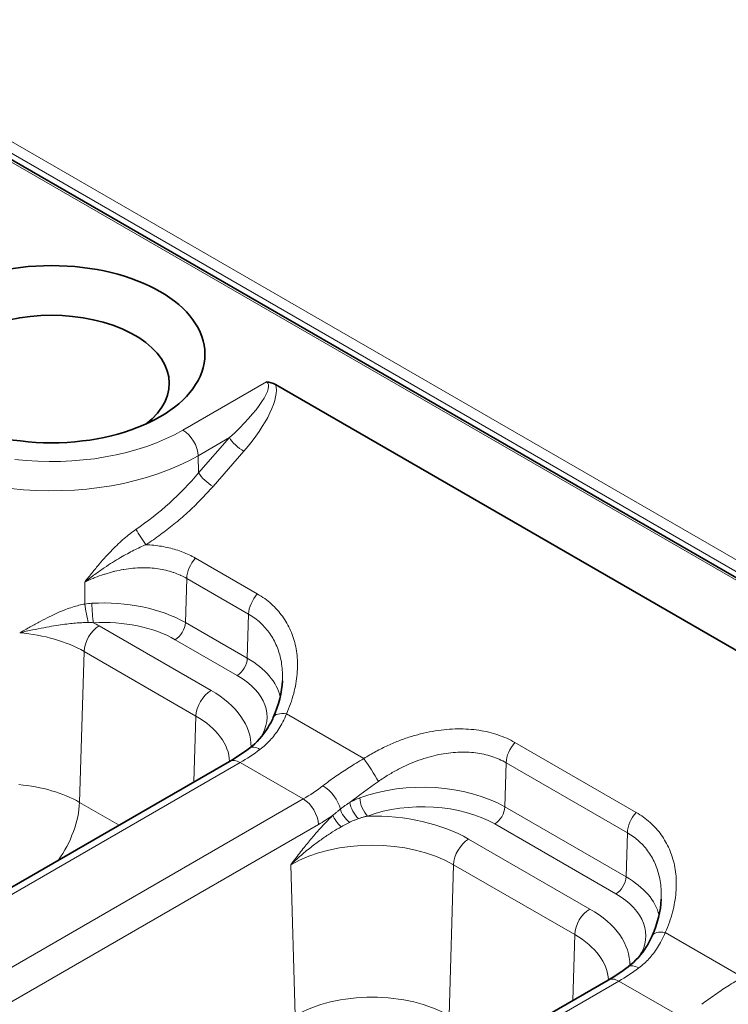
# Model space of a CAD drawing. Header units: millimetres. Extents: x 10 to 830, y 10 to 584.
# Tile 162 of 174: x 722 to 732, y 522 to 536. Entities that reach past the tile are written whole.
import ezdxf

# ---------------------------------------------------------------- set-up
doc = ezdxf.new("R2010")
doc.units = ezdxf.units.MM
doc.header["$LTSCALE"] = 2
doc.layers.add('Sichtbar (ISO)', color=7, linetype='Continuous', lineweight=35)
doc.layers.add('Sichtbar schmal (ISO)', color=7, linetype='Continuous', lineweight=18)

msp = doc.modelspace()

# ---------------------------------------------------------------- linework, layer by layer
at = {"layer": 'Sichtbar (ISO)'}
for p, q in [((707.81907396, 541.64317069), (788.41974176, 495.10835344)), ((725.29276587, 530.53945197), (769.14611616, 505.22070817)), ((711.90141134, 517.90103183), (724.6464808, 525.25940112)), ((717.2047122, 514.83916965), (729.94978166, 522.19753894))]:
    msp.add_line(p, q, dxfattribs=at)
msp.add_ellipse((722.15374721, 530.96538275), major_axis=(-2.15, 0), ratio=0.5773502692, dxfattribs=at)
for centre, major_axis, ratio, start_param, end_param in [((722.15374721, 530.55713446), (-1.65, 0), 0.5773502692, 2.4981298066, 6.9266481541), ((725.1558122, 530.37953405), (0.24327132, -0.01840985), 0.8092833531, 1.0352658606, 1.5929693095)]:
    msp.add_ellipse(centre, major_axis=major_axis, ratio=ratio, start_param=start_param, end_param=end_param, dxfattribs=at)
for points in [[(725.26068135, 525.87771206), (725.33737516, 526.05041719), (725.38157862, 526.22762553), (725.38855042, 526.39058639)], [(724.64648078, 525.25940111), (724.73887044, 525.31274233), (724.83297428, 525.37524186), (724.92652331, 525.44566756)], [(730.56398221, 522.81584988), (730.64067602, 522.98855501), (730.68487948, 523.16576335), (730.69185128, 523.32872421)], [(729.94978164, 522.19753893), (730.04217129, 522.25088015), (730.13627514, 522.31337969), (730.22982417, 522.38380538)]]:
    msp.add_open_spline(points, degree=3, dxfattribs=at)
for points, knots in [([(724.92652311, 525.44566742), (725.02893834, 525.52276837), (725.1156229, 525.62057501), (725.21248339, 525.77788369), (725.23810244, 525.82686806), (725.26068153, 525.87771246)], [0, 0, 0, 0, 0.047162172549, 0.047162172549, 0.066928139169, 0.066928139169, 0.066928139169, 0.066928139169]), ([(730.22982397, 522.38380524), (730.3322392, 522.46090619), (730.41892376, 522.55871283), (730.51578425, 522.71602151), (730.5414033, 522.76500588), (730.56398239, 522.81585028)], [0, 0, 0, 0, 0.047162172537, 0.047162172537, 0.06692813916, 0.06692813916, 0.06692813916, 0.06692813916])]:
    msp.add_open_spline(points, degree=3, knots=knots, dxfattribs=at)
at = {"layer": 'Sichtbar schmal (ISO)'}
for p, q in [((708.08817625, 541.73975782), (788.6163249, 495.24680952)), ((707.76907397, 541.63821781), (788.36974176, 495.10340056)), ((708.01746555, 541.61728335), (788.54561424, 495.12433502)), ((723.99607954, 529.90171169), (725.16531372, 530.5767693)), ((724.20808235, 529.54291143), (724.64701186, 529.79632759)), ((724.21524382, 529.30197344), (724.64701186, 529.79632759)), ((724.21524382, 529.30197344), (724.20808235, 529.54291143)), ((724.41644251, 529.11268721), (724.84821064, 529.60704137)), ((725.03673238, 527.60749133), (724.17047958, 528.1076226)), ((722.61996902, 527.77299003), (722.62199344, 527.46518594)), ((724.04827181, 527.82369319), (724.02988791, 527.20518607)), ((724.9145248, 527.32356199), (724.04827181, 527.82369319)), ((724.89614073, 526.70505477), (724.02988791, 527.20518607)), ((724.89614073, 526.70505477), (724.9145248, 527.32356199)), ((722.82222098, 527.15937702), (724.38912129, 526.25472671)), ((724.75480553, 526.4658546), (723.88855271, 526.9659859)), ((722.54740352, 524.68726269), (722.61021817, 526.80057676)), ((722.61021817, 526.80057676), (724.17711848, 525.89592645)), ((724.17711848, 525.89592645), (724.14967326, 524.97256915)), ((725.44506703, 525.92603285), (726.52799097, 525.30080642)), ((730.34003324, 524.54562915), (728.64297697, 525.52542505)), ((712.05141134, 517.88617318), (724.7964808, 525.24454247)), ((724.7964808, 525.24454247), (725.67999003, 524.73444818)), ((728.50238532, 524.62298849), (728.52076939, 525.24149571)), ((730.21782566, 524.26169981), (728.52076939, 525.24149571)), ((725.67999003, 524.73444818), (712.93492056, 517.3760789)), ((723.10145575, 524.36738049), (722.54740352, 524.68726269)), ((730.19944159, 523.64319259), (728.50238532, 524.62298849)), ((725.89199284, 524.37564793), (713.14692337, 517.01727864)), ((730.05810639, 523.40399242), (728.36105011, 524.38378832)), ((729.69242215, 523.19286453), (727.99536587, 524.17266042)), ((730.19944159, 523.64319259), (730.21782566, 524.26169981)), ((725.50438758, 523.81386192), (725.56720214, 521.70054609)), ((727.78336306, 523.81386017), (727.72054841, 521.70054609)), ((729.48041934, 522.83406427), (727.78336306, 523.81386017)), ((729.48041934, 522.83406427), (729.45297412, 521.91070697)), ((730.74836788, 522.86417067), (731.83129183, 522.23894424)), ((717.3547122, 514.824311), (730.09978166, 522.18268029)), ((730.09978166, 522.18268029), (730.98329089, 521.67258601))]:
    msp.add_line(p, q, dxfattribs=at)
for centre, major_axis, ratio, start_param, end_param in [((724.40860023, 529.89493111), (0.77096476, 0.67019623), 0.2274135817, 4.8254400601, 6.3613320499), ((724.46871108, 529.78167591), (0.78347312, 0.82488243), 0.3500469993, 4.83109398, 6.0920879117), ((722.15374721, 530.96538275), (2.60545136, 0), 0.5773502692, 4.5144892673, 5.4977871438), ((723.99607954, 529.65676271), (0.15, -0.25980762), 0.5773502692, 0.8203047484, 2.3561944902), ((724.78834684, 529.72042689), (-0.15063472, 0.13156409), 0.2871850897, 0.6730948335, 2.2122695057), ((722.15374721, 530.72898237), (2.90526861, 0), 0.5773502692, 4.5144892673, 5.4977871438), ((722.13236483, 530.44003022), (2.55691615, 1.92731976), 0.7092990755, 4.6500887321, 5.0228775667), ((724.35657903, 529.22607258), (-0.15063483, 0.13156423), 0.2871849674, 0.6730948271, 2.212267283), ((723.41821578, 528.41004617), (-0.11004075, 0.16700609), 0.0805051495, 0.8776970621, 2.2628068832), ((724.26027445, 527.93754419), (0.14999997, 0.25980756), 0.5773502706, 1.2224796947, 2.3212871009), ((725.12652761, 527.43741327), (0.15, 0.25980762), 0.5773502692, 1.2224814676, 2.3212879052), ((722.77388761, 526.55379168), (-0.25470476, 0.88820618), 0.9967022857, 6.0598809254, 6.1686854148), ((722.87848465, 526.54042309), (-1.62833011, 0), 0.5773502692, 3.926990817, 4.8089138), ((722.74081759, 527.36700029), (0.01116304, -0.19968822), 0.0786898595, 4.1296146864, 5.6655044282), ((722.65348072, 527.35692619), (0.03484934, -0.19694041), 0.0733028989, 4.1174590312, 5.5671894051), ((722.84463982, 526.65957575), (-0.60793629, 0.32366603), 0.7255605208, 5.2410073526, 5.3518311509), ((722.87848465, 526.38282284), (-1.42845194, 0), 0.5773502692, 3.926990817, 4.8089138), ((721.47073039, 526.37909356), (1.91129633, 0), 0.5773502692, 0.7853981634, 0.8439502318), ((723.88855271, 527.12928522), (-0.1, -0.17320508), 0.5773502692, 0.7853981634, 2.3212879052), ((721.47073039, 526.14269318), (1.61147908, 0), 0.5773502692, 0.7853981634, 1.4217790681), ((722.82222098, 526.91442804), (-0.15, -0.25980762), 0.5773502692, 3.926990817, 5.4628805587), ((724.75480553, 526.62915392), (-0.1, -0.17320508), 0.5773502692, 0.7853981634, 2.3212879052), ((723.74473747, 526.04029179), (1.62833011, 0), 0.5773502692, 0.1358099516, 0.7853981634), ((723.74473747, 525.88269154), (1.42845194, 0), 0.5773502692, 5.9179350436, 7.0685834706), ((724.38912129, 526.00977773), (-0.15, -0.25980762), 0.5773502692, 3.9269908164, 5.4628805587), ((723.03763069, 525.47444325), (1.91129633, 0), 0.5773502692, 6.2727863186, 7.0685834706), ((723.03763069, 525.23804287), (1.61147908, 0), 0.5773502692, 0.024296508, 0.7853981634), ((725.53486225, 525.75595479), (-0.27418083, 0.12175743), 0.4591395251, 5.2402062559, 6.2831866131), ((724.86551931, 527.24283166), (1.32020907, 2.12076833), 0.5543440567, 3.9457883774, 4.102935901), ((725.10695582, 525.20599256), (-0.18043253, 0.23967499), 0.4767984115, 5.4329266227, 6.2831869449), ((728.7327722, 525.35534699), (0.15, 0.25980762), 0.5773502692, 1.2224814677, 2.3212879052), ((724.7964808, 524.9995935), (-0.15, 0.25980762), 0.5773502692, 5.4977871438, 6.2831853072), ((726.6177862, 525.13072836), (-0.16023424, 0.25362372), 0.0646970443, 4.0313094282, 5.4057901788), ((727.35098206, 523.95822551), (-1.62833011, 0), 0.5773502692, 3.926990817, 5.2816886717), ((721.47073039, 524.06564517), (-1.52264575, 0), 0.5773502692, 3.926990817, 4.5633741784), ((725.61095066, 526.81245671), (-1.17361622, -2.20527448), 0.5994742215, 0.7650724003, 0.9222199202), ((725.98876371, 524.69688054), (-0.18267122, 0.23797316), 0.4831041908, 3.9293656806, 5.4284276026), ((727.61937191, 525.23282218), (-1.94067839, -1.22451506), 0.1224829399, 5.1089628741, 5.3579243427), ((725.67999003, 524.48949921), (-0.15, 0.25980762), 0.5773502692, 3.961897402, 5.4977871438), ((726.580986, 524.65856621), (0.06931814, -0.18760329), 0.4401262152, 4.0489193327, 5.5848090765), ((721.84072749, 524.30775841), (-0.5, -0.8660254), 0.5773502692, 1.397490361, 2.3212879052), ((726.33934159, 524.52134254), (0.12793716, -0.1537273), 0.4518785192, 3.9109338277, 5.128123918), ((726.4571037, 524.6016868), (0.09771446, -0.17450468), 0.4596372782, 3.9736127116, 5.373651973), ((727.35098206, 523.80062526), (-1.42845194, 0), 0.5773502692, 3.926990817, 5.2816886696), ((728.36105011, 524.54708763), (-0.1, -0.17320508), 0.5773502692, 0.7853981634, 2.3212879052), ((725.82293661, 526.69893841), (-1.32393775, -2.46530838), 0.5971477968, 0.7673250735, 0.8702288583), ((726.2362199, 524.4293877), (0.13722551, -0.14549625), 0.3910328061, 3.8476095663, 4.938450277), ((726.64387527, 523.39237696), (-1.91129633, 0), 0.5773502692, 3.926990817, 4.7452989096), ((730.42982847, 524.37555109), (0.15, 0.25980762), 0.5773502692, 1.2224814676, 2.3212879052), ((726.64387527, 523.15597659), (-1.61147908, 0), 0.5773502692, 3.926990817, 5.4977842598), ((727.99536587, 523.92771145), (0.15, 0.25980762), 0.5773502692, 0.7853981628, 2.3212879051), ((730.05810639, 523.56729174), (-0.1, -0.17320508), 0.5773502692, 0.7853981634, 2.3212879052), ((729.04803833, 522.97842961), (1.62833011, 0), 0.5773502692, 0.1358099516, 0.7853981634), ((729.04803833, 522.82082936), (1.42845194, 0), 0.5773502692, 5.9179350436, 7.0685834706), ((729.69242215, 522.94791555), (0.15, 0.25980762), 0.5773502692, 0.7853981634, 2.3212879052), ((728.34093155, 522.41258107), (1.91129633, 0), 0.5773502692, 6.2727863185, 7.0685834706), ((728.34093155, 522.17618069), (1.61147908, 0), 0.5773502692, 0.024296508, 0.7853981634), ((730.83816311, 522.69409261), (-0.27418083, 0.12175743), 0.4591395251, 5.2402062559, 6.2831866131), ((730.16882016, 524.18096948), (1.32020907, 2.12076833), 0.5543440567, 3.9457883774, 4.102935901), ((730.41025668, 522.14413038), (-0.18043253, 0.23967499), 0.4767984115, 5.4329266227, 6.283186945), ((730.09978166, 521.93773132), (-0.15, 0.25980762), 0.5773502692, 5.4977871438, 6.2831853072), ((726.64387527, 521.07892857), (1.52264575, 0), 0.5773502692, 0.7853981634, 2.3561944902)]:
    msp.add_ellipse(centre, major_axis=major_axis, ratio=ratio, start_param=start_param, end_param=end_param, dxfattribs=at)
for points, knots in [([(723.47807923, 528.29666083), (723.54830393, 528.34293219), (723.61641585, 528.39056436), (723.6813027, 528.43831391), (723.74618954, 528.48606347), (723.80785131, 528.53393043), (723.87016104, 528.58494009), (723.93247077, 528.63594976), (723.99542845, 528.69010214), (724.05777335, 528.7468802), (724.12011825, 528.80365827), (724.18185037, 528.86306203), (724.24178576, 528.92412319), (724.30172116, 528.98518436), (724.35985983, 529.04790293), (724.41644251, 529.11268721)], [0, 0, 0, 0, 0.2, 0.2, 0.2, 0.4, 0.4, 0.4, 0.6, 0.6, 0.6, 0.8, 0.8, 0.8, 1, 1, 1, 1]), ([(722.61996902, 527.77299002), (722.6561099, 527.81886584), (722.6910234, 527.86276221), (722.72486118, 527.90447128), (722.75869896, 527.94618034), (722.79146119, 527.98570173), (722.82333116, 528.02311627), (722.85520113, 528.0605308), (722.88617922, 528.09583743), (722.9165576, 528.12932487), (722.94693598, 528.16281231), (722.97671311, 528.19448373), (723.0055843, 528.22407301), (723.03445549, 528.2536623), (723.06242325, 528.28116523), (723.08985944, 528.3071051), (723.11729564, 528.33304496), (723.14420271, 528.35741728), (723.17170373, 528.38113864), (723.19920475, 528.40486001), (723.22729226, 528.42794159), (723.25503603, 528.44951231), (723.28277981, 528.47108303), (723.31018545, 528.49113571), (723.33756533, 528.50993563)], [0, 0, 0, 0, 0.125, 0.125, 0.125, 0.25, 0.25, 0.25, 0.375, 0.375, 0.375, 0.5, 0.5, 0.5, 0.625, 0.625, 0.625, 0.75, 0.75, 0.75, 0.875, 0.875, 0.875, 1, 1, 1, 1]), ([(722.61996902, 527.77299002), (722.66929901, 527.81157937), (722.7167057, 527.84729024), (722.76213078, 527.88034509), (722.80755586, 527.91339994), (722.85099922, 527.94380017), (722.89247417, 527.97185235), (722.93394913, 527.99990452), (722.97345381, 528.02561045), (723.01132716, 528.04943396), (723.04920052, 528.07325747), (723.08544593, 528.09519635), (723.11976028, 528.11528224), (723.15407464, 528.13536812), (723.18645313, 528.15360419), (723.2175016, 528.17051118), (723.24855008, 528.18741817), (723.27826325, 528.20299778), (723.30785717, 528.21792776), (723.33745109, 528.23285773), (723.366942, 528.24712253), (723.39543438, 528.26029191), (723.42392675, 528.27346129), (723.4514141, 528.28554598), (723.47807919, 528.29666077)], [0, 0, 0, 0, 0.125, 0.125, 0.125, 0.25, 0.25, 0.25, 0.375, 0.375, 0.375, 0.5, 0.5, 0.5, 0.625, 0.625, 0.625, 0.75, 0.75, 0.75, 0.875, 0.875, 0.875, 1, 1, 1, 1]), ([(724.17047957, 528.10762261), (724.14160086, 528.12429436), (724.08279406, 528.15509931), (723.99336158, 528.19372174), (723.89884847, 528.22680924), (723.79968542, 528.25395146), (723.69639798, 528.2749205), (723.58936824, 528.28955902), (723.51559, 528.29502593), (723.47807921, 528.29666079)], [0, 0, 0, 0, 0.14285714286, 0.28571428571, 0.42857142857, 0.57142857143, 0.71428571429, 0.85714285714, 0.99999996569, 0.99999996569, 0.99999996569, 0.99999996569]), ([(724.0482717, 527.82369313), (724.02144458, 527.83918055), (723.99393822, 527.85336685), (723.96616173, 527.86618332), (723.96257098, 527.86784015), (723.95897576, 527.8694742), (723.95537695, 527.87108548), (723.92662987, 527.88395633), (723.89767875, 527.89538969), (723.86769058, 527.90577067), (723.86488394, 527.90674224), (723.86206807, 527.90770438), (723.85924221, 527.90865727), (723.82622291, 527.91979146), (723.7918326, 527.92966007), (723.75662755, 527.93803554), (723.72142251, 527.94641101), (723.68541177, 527.95330313), (723.64855698, 527.95871707), (723.61170219, 527.964131), (723.57400335, 527.96806252), (723.53550621, 527.97047111), (723.49700907, 527.9728797), (723.45771338, 527.97376442), (723.41766594, 527.97307871), (723.3776185, 527.972393), (723.33681869, 527.97013542), (723.29541454, 527.96626091), (723.25401039, 527.96238641), (723.21199852, 527.95689155), (723.16981933, 527.94982683), (723.16584449, 527.94916107), (723.16186821, 527.94848137), (723.15788948, 527.94778757), (723.11964771, 527.94111905), (723.08117849, 527.93316913), (723.04157662, 527.92365598), (723.03623747, 527.92237341), (723.03087782, 527.92106212), (723.02549743, 527.91972153), (722.98681806, 527.9100841), (722.94706363, 527.89893562), (722.906163, 527.88603688), (722.8991079, 527.88381193), (722.89201859, 527.88153497), (722.88490086, 527.87920673), (722.84501492, 527.86615989), (722.80423777, 527.85148406), (722.76357405, 527.83544906), (722.75476515, 527.83197543), (722.74596142, 527.82843851), (722.73716099, 527.8248375), (722.69808725, 527.80884906), (722.6590764, 527.79160157), (722.61996902, 527.77299002)], [0.00000000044, 0.00000000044, 0.00000000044, 0.00000000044, 0.07379378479, 0.07379378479, 0.07379378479, 0.08333333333, 0.08333333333, 0.08333333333, 0.15953484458, 0.15953484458, 0.15953484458, 0.16666666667, 0.16666666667, 0.16666666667, 0.25, 0.25, 0.25, 0.33333333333, 0.33333333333, 0.33333333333, 0.41666666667, 0.41666666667, 0.41666666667, 0.5, 0.5, 0.5, 0.58333333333, 0.58333333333, 0.58333333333, 0.66666666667, 0.66666666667, 0.66666666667, 0.67451974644, 0.67451974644, 0.67451974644, 0.75, 0.75, 0.75, 0.76017630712, 0.76017630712, 0.76017630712, 0.83333333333, 0.83333333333, 0.83333333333, 0.84595244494, 0.84595244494, 0.84595244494, 0.91666666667, 0.91666666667, 0.91666666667, 0.93198534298, 0.93198534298, 0.93198534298, 1, 1, 1, 1]), ([(722.62199344, 527.46518594), (722.59576038, 527.46039417), (722.56816412, 527.45442888), (722.53931807, 527.44717855), (722.51047202, 527.43992822), (722.48037669, 527.43139092), (722.44876041, 527.42134278), (722.41714413, 527.41129463), (722.38400653, 527.3997377), (722.34939561, 527.38654543), (722.31478468, 527.37335317), (722.27870044, 527.3585251), (722.24104753, 527.34193707), (722.20339462, 527.32534905), (722.16417305, 527.30700201), (722.12333204, 527.28686345), (722.08249104, 527.2667249), (722.04003057, 527.24479638), (721.9959713, 527.22124826), (721.95191203, 527.19770013), (721.90625382, 527.17253084), (721.85867831, 527.14597105), (721.8111028, 527.11941127), (721.76161052, 527.09146319), (721.70998267, 527.06277229)], [0.00000004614, 0.00000004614, 0.00000004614, 0.00000004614, 0.125, 0.125, 0.125, 0.25, 0.25, 0.25, 0.375, 0.375, 0.375, 0.5, 0.5, 0.5, 0.625, 0.625, 0.625, 0.75, 0.75, 0.75, 0.875, 0.875, 0.875, 1, 1, 1, 1]), ([(722.67029691, 527.20666975), (722.6477802, 527.20654383), (722.62341046, 527.20594946), (722.59755033, 527.20481139), (722.57169017, 527.20367331), (722.5443371, 527.2020037), (722.51493608, 527.1996989), (722.48553505, 527.19739409), (722.45408882, 527.19444876), (722.42042224, 527.19076565), (722.38675567, 527.18708254), (722.35086848, 527.18266166), (722.3123836, 527.17737039), (722.27389872, 527.17207911), (722.23281752, 527.16591663), (722.18882936, 527.15873258), (722.1448412, 527.15154854), (722.09794662, 527.14334277), (722.04797844, 527.13397292), (721.99801026, 527.12460306), (721.94496741, 527.11406945), (721.88870973, 527.10223967), (721.83245205, 527.09040989), (721.77297632, 527.07728664), (721.70998267, 527.06277229)], [0.00000012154, 0.00000012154, 0.00000012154, 0.00000012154, 0.125, 0.125, 0.125, 0.25, 0.25, 0.25, 0.375, 0.375, 0.375, 0.5, 0.5, 0.5, 0.625, 0.625, 0.625, 0.75, 0.75, 0.75, 0.875, 0.875, 0.875, 1, 1, 1, 1]), ([(725.38855026, 526.39058616), (725.38944729, 526.41155397), (725.38984914, 526.43233109), (725.389762, 526.45289734), (725.38959778, 526.49165809), (725.38769779, 526.52966984), (725.38411616, 526.5668395), (725.38053452, 526.60400916), (725.37527088, 526.64033664), (725.36839092, 526.67571988), (725.36151097, 526.71110312), (725.35301583, 526.74554232), (725.3429722, 526.77897478), (725.33292856, 526.81240725), (725.32133757, 526.84483369), (725.30825215, 526.87622434), (725.29516673, 526.90761499), (725.28058864, 526.93797107), (725.26453581, 526.96729156), (725.24848298, 526.99661205), (725.23094573, 527.02489539), (725.21213363, 527.05188304), (725.19332152, 527.07887068), (725.17326212, 527.10457652), (725.15155055, 527.12946353), (725.12983899, 527.15435055), (725.10645213, 527.17840259), (725.08146862, 527.20135183), (725.05648511, 527.22430106), (725.02989871, 527.24614347), (725.00201874, 527.26656102), (724.97413876, 527.28697858), (724.94497705, 527.30598015), (724.9145248, 527.32356199)], [0.29796035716, 0.29796035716, 0.29796035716, 0.29796035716, 0.33333333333, 0.33333333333, 0.33333333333, 0.4, 0.4, 0.4, 0.46666666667, 0.46666666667, 0.46666666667, 0.53333333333, 0.53333333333, 0.53333333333, 0.6, 0.6, 0.6, 0.66666666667, 0.66666666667, 0.66666666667, 0.73333333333, 0.73333333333, 0.73333333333, 0.8, 0.8, 0.8, 0.86666666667, 0.86666666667, 0.86666666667, 0.93333333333, 0.93333333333, 0.93333333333, 1, 1, 1, 1]), ([(725.07378179, 525.42877473), (725.10044436, 525.44882365), (725.1256396, 525.46977047), (725.14915255, 525.49110043), (725.17266551, 525.51243039), (725.19450044, 525.53412087), (725.21574791, 525.55711721), (725.23699538, 525.58011356), (725.2576529, 525.6044244), (725.27795992, 525.63067571), (725.29826695, 525.65692701), (725.31822187, 525.68512478), (725.33762781, 525.71553885), (725.35703375, 525.74595293), (725.37589022, 525.77858467), (725.39390397, 525.81362115), (725.41191771, 525.84865763), (725.42908827, 525.88609991), (725.44506703, 525.92603285)], [0, 0, 0, 0, 0.16666666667, 0.16666666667, 0.16666666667, 0.33333333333, 0.33333333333, 0.33333333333, 0.5, 0.5, 0.5, 0.66666666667, 0.66666666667, 0.66666666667, 0.83333333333, 0.83333333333, 0.83333333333, 0.99999999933, 0.99999999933, 0.99999999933, 0.99999999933]), ([(726.52799097, 525.30080642), (726.49043526, 525.2785876), (726.45443404, 525.25685096), (726.42014461, 525.23577227), (726.38585518, 525.21469358), (726.35328045, 525.19426571), (726.32189554, 525.17424871), (726.29051064, 525.1542317), (726.26032065, 525.13461312), (726.22977546, 525.11435985), (726.19923027, 525.09410658), (726.16832426, 525.07323743), (726.1373134, 525.05178886), (726.10630254, 525.03034029), (726.0751839, 525.00832157), (726.04477609, 524.98624346), (726.01436828, 524.96416535), (725.98467396, 524.94201415), (725.95558967, 524.91966271)], [0.00000000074, 0.00000000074, 0.00000000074, 0.00000000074, 0.16666666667, 0.16666666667, 0.16666666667, 0.33333333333, 0.33333333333, 0.33333333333, 0.5, 0.5, 0.5, 0.66666666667, 0.66666666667, 0.66666666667, 0.83333333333, 0.83333333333, 0.83333333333, 1, 1, 1, 1]), ([(728.52076939, 525.24149571), (728.48929905, 525.25966487), (728.45666464, 525.27617562), (728.42328051, 525.2909291), (728.38989637, 525.30568257), (728.35578566, 525.31870443), (728.32027819, 525.33025662), (728.28477071, 525.34180882), (728.24784516, 525.35186405), (728.20995954, 525.36023156), (728.17207392, 525.36859908), (728.13323479, 525.37528641), (728.09346542, 525.38027537), (728.05369605, 525.38526433), (728.0129963, 525.38855163), (727.97145394, 525.39009207), (727.92991157, 525.39163251), (727.88752683, 525.39142625), (727.84435298, 525.38942318), (727.80117912, 525.38742011), (727.75721568, 525.38361827), (727.71260268, 525.3779703), (727.66798968, 525.37232234), (727.62272689, 525.36482745), (727.5769909, 525.35545928), (727.53125491, 525.34609112), (727.48504579, 525.33485031), (727.43850546, 525.32171627), (727.39196513, 525.30858223), (727.34509374, 525.29355426), (727.29808584, 525.27663612), (727.25107793, 525.25971797), (727.20393231, 525.24090943), (727.15691028, 525.22026966), (727.10988826, 525.19962989), (727.06298591, 525.1771764), (727.01566771, 525.15252215), (726.96834952, 525.1278679), (726.92062506, 525.10098978), (726.87312961, 525.07206454), (726.82563416, 525.0431393), (726.77836152, 525.01217575), (726.73142263, 524.97909254)], [0, 0, 0, 0, 0.0714285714, 0.0714285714, 0.0714285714, 0.1428571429, 0.1428571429, 0.1428571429, 0.2142857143, 0.2142857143, 0.2142857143, 0.2857142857, 0.2857142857, 0.2857142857, 0.3571428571, 0.3571428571, 0.3571428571, 0.4285714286, 0.4285714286, 0.4285714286, 0.5, 0.5, 0.5, 0.5714285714, 0.5714285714, 0.5714285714, 0.6428571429, 0.6428571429, 0.6428571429, 0.7142857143, 0.7142857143, 0.7142857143, 0.7857142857, 0.7857142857, 0.7857142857, 0.8571428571, 0.8571428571, 0.8571428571, 0.9285714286, 0.9285714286, 0.9285714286, 1, 1, 1, 1]), ([(726.19911057, 524.59155782), (726.18774286, 524.58239433), (726.17632688, 524.57309507), (726.1651189, 524.56388877), (726.15391092, 524.55468248), (726.14291117, 524.54556903), (726.13130055, 524.53587808), (726.11968994, 524.52618713), (726.10746846, 524.51591869), (726.09488476, 524.50528862)], [0, 0, 0, 0, 0.3333333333, 0.3333333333, 0.3333333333, 0.6666666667, 0.6666666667, 0.6666666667, 1, 1, 1, 1]), ([(726.33200656, 524.68599136), (726.317302, 524.67667168), (726.30255755, 524.6670033), (726.28809249, 524.65716526), (726.28658379, 524.65613916), (726.28507808, 524.65511133), (726.28357439, 524.65408098), (726.27066099, 524.64523262), (726.25789022, 524.63619652), (726.24466796, 524.62648837), (726.22990603, 524.61564975), (726.21459293, 524.60396569), (726.19911059, 524.59155786)], [0.00000005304, 0.00000005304, 0.00000005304, 0.00000005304, 0.33333333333, 0.33333333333, 0.33333333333, 0.36809986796, 0.36809986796, 0.36809986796, 0.66666666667, 0.66666666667, 0.66666666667, 1, 1, 1, 1]), ([(726.09488473, 524.50528859), (726.06083194, 524.47317127), (726.02608057, 524.43854942), (725.99111234, 524.40204591), (725.9561441, 524.36554238), (725.92095857, 524.32715742), (725.88404037, 524.2852343), (725.84712217, 524.24331117), (725.80846974, 524.19785072), (725.76839653, 524.1492129), (725.72832332, 524.10057509), (725.68682697, 524.04876117), (725.64298057, 523.99289828), (725.59913417, 523.93703538), (725.55293412, 523.87712543), (725.50439227, 523.81386548)], [0.00000006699, 0.00000006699, 0.00000006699, 0.00000006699, 0.2, 0.2, 0.2, 0.4, 0.4, 0.4, 0.6, 0.6, 0.6, 0.8, 0.8, 0.8, 1, 1, 1, 1]), ([(726.4538096, 524.45907493), (726.43994989, 524.45427957), (726.42600823, 524.44917205), (726.41230458, 524.44384125), (726.39860083, 524.43851041), (726.38512834, 524.43296812), (726.37106024, 524.42679358), (726.35699214, 524.42061904), (726.34233589, 524.4138018), (726.32746174, 524.40637031)], [0.00000272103, 0.00000272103, 0.00000272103, 0.00000272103, 0.33333333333, 0.33333333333, 0.33333333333, 0.66666666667, 0.66666666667, 0.66666666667, 1, 1, 1, 1]), ([(726.580986, 524.4952669), (726.56658754, 524.49198937), (726.5522675, 524.4884703), (726.53804, 524.48470452), (726.5238125, 524.48093874), (726.50967753, 524.47692632), (726.49563649, 524.47265752), (726.48159545, 524.46838872), (726.46764835, 524.4638635), (726.45380994, 524.45907504)], [0.00000000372, 0.00000000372, 0.00000000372, 0.00000000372, 0.33333333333, 0.33333333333, 0.33333333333, 0.66666666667, 0.66666666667, 0.66666666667, 1, 1, 1, 1]), ([(726.21153145, 524.34448162), (726.17266358, 524.3225645), (726.13208132, 524.29844471), (726.09071099, 524.2725252), (726.04934065, 524.24660569), (726.00716022, 524.21891136), (725.96244019, 524.18797301), (725.91772017, 524.15703467), (725.87047573, 524.12283799), (725.82141415, 524.08531767), (725.77235258, 524.04779735), (725.72146264, 524.00695723), (725.66851647, 523.96189355), (725.61557029, 523.91682987), (725.56058501, 523.86753241), (725.50439227, 523.81386548)], [0, 0, 0, 0, 0.2, 0.2, 0.2, 0.4, 0.4, 0.4, 0.6, 0.6, 0.6, 0.8, 0.8, 0.8, 1, 1, 1, 1]), ([(726.3274617, 524.40637029), (726.31503325, 524.40016065), (726.30246406, 524.39372786), (726.29007633, 524.38725073), (726.27768858, 524.38077359), (726.26548015, 524.37425823), (726.25249172, 524.36718953), (726.2395033, 524.36012084), (726.22573703, 524.35249312), (726.21153147, 524.34448163)], [0.00000038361, 0.00000038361, 0.00000038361, 0.00000038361, 0.33333333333, 0.33333333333, 0.33333333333, 0.66666666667, 0.66666666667, 0.66666666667, 0.99999981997, 0.99999981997, 0.99999981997, 0.99999981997]), ([(730.69185112, 523.32872398), (730.69274815, 523.3496918), (730.69315, 523.37046891), (730.69306286, 523.39103516), (730.69289864, 523.42979591), (730.69099865, 523.46780766), (730.68741702, 523.50497732), (730.68383538, 523.54214698), (730.67857173, 523.57847446), (730.67169178, 523.6138577), (730.66481183, 523.64924094), (730.65631669, 523.68368014), (730.64627305, 523.71711261), (730.63622942, 523.75054507), (730.62463843, 523.78297151), (730.61155301, 523.81436216), (730.59846758, 523.84575281), (730.5838895, 523.87610889), (730.56783667, 523.90542938), (730.55178384, 523.93474987), (730.53424659, 523.96303321), (730.51543449, 523.99002086), (730.49662238, 524.0170085), (730.47656298, 524.04271434), (730.45485141, 524.06760135), (730.43313985, 524.09248837), (730.40975299, 524.11654041), (730.38476948, 524.13948965), (730.35978597, 524.16243889), (730.33319957, 524.18428129), (730.3053196, 524.20469885), (730.27743962, 524.2251164), (730.24827791, 524.24411797), (730.21782566, 524.26169981)], [0.29796035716, 0.29796035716, 0.29796035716, 0.29796035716, 0.33333333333, 0.33333333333, 0.33333333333, 0.4, 0.4, 0.4, 0.46666666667, 0.46666666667, 0.46666666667, 0.53333333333, 0.53333333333, 0.53333333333, 0.6, 0.6, 0.6, 0.66666666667, 0.66666666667, 0.66666666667, 0.73333333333, 0.73333333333, 0.73333333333, 0.8, 0.8, 0.8, 0.86666666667, 0.86666666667, 0.86666666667, 0.93333333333, 0.93333333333, 0.93333333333, 1, 1, 1, 1]), ([(730.37708265, 522.36691255), (730.40374522, 522.38696147), (730.42894046, 522.40790829), (730.45245341, 522.42923825), (730.47596636, 522.45056822), (730.4978013, 522.47225869), (730.51904877, 522.49525503), (730.54029624, 522.51825138), (730.56095375, 522.54256222), (730.58126078, 522.56881353), (730.60156781, 522.59506483), (730.62152273, 522.6232626), (730.64092867, 522.65367667), (730.66033461, 522.68409075), (730.67919108, 522.71672249), (730.69720483, 522.75175897), (730.71521857, 522.78679546), (730.73238913, 522.82423773), (730.74836788, 522.86417067)], [0, 0, 0, 0, 0.16666666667, 0.16666666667, 0.16666666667, 0.33333333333, 0.33333333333, 0.33333333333, 0.5, 0.5, 0.5, 0.66666666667, 0.66666666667, 0.66666666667, 0.83333333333, 0.83333333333, 0.83333333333, 0.99999999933, 0.99999999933, 0.99999999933, 0.99999999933]), ([(731.83129183, 522.23894424), (731.79373612, 522.21672542), (731.7577349, 522.19498878), (731.72344547, 522.17391009), (731.68915604, 522.1528314), (731.65658131, 522.13240353), (731.6251964, 522.11238653), (731.5938115, 522.09236953), (731.56362151, 522.07275094), (731.53307632, 522.05249767), (731.50253113, 522.03224441), (731.47162512, 522.01137525), (731.44061426, 521.98992668), (731.4096034, 521.96847811), (731.37848476, 521.9464594), (731.34807695, 521.92438129), (731.31766914, 521.90230318), (731.28797482, 521.88015197), (731.25889053, 521.85780053)], [0.00000000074, 0.00000000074, 0.00000000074, 0.00000000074, 0.16666666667, 0.16666666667, 0.16666666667, 0.33333333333, 0.33333333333, 0.33333333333, 0.5, 0.5, 0.5, 0.66666666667, 0.66666666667, 0.66666666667, 0.83333333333, 0.83333333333, 0.83333333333, 1, 1, 1, 1])]:
    msp.add_open_spline(points, degree=3, knots=knots, dxfattribs=at)
for points in [[(725.44506703, 525.92603285), (725.46639333, 525.9740571), (725.50437267, 526.06949142), (725.54792364, 526.21031177), (725.578725, 526.34987832), (725.59654236, 526.48591872), (725.60178747, 526.61820598), (725.59474115, 526.74583436), (725.57580274, 526.86816981), (725.54544401, 526.98451915), (725.50414422, 527.09445158), (725.45231318, 527.1977746), (725.39000332, 527.29446027), (725.31879958, 527.38280398), (725.23588951, 527.46599159), (725.14157741, 527.54213903), (725.07277908, 527.58667953), (725.03673238, 527.60749133)], [(728.64297697, 525.52542505), (728.6057238, 525.54693293), (728.52873296, 525.58615297), (728.40784241, 525.63364344), (728.27706196, 525.67150986), (728.13946241, 525.6983101), (727.99528075, 525.71396027), (727.8451083, 525.71811281), (727.68931741, 525.7104221), (727.52888512, 525.6905233), (727.36505229, 525.65819884), (727.19881764, 525.6132838), (727.0315467, 525.55571663), (726.86507931, 525.48595465), (726.69552159, 525.40141683), (726.58372445, 525.33601741), (726.52799097, 525.30080642)], [(726.47324321, 524.75006586), (726.45695697, 524.74404821), (726.42475704, 524.73129961), (726.37764961, 524.70997982), (726.34707325, 524.69424888), (726.33200653, 524.68599139)], [(730.74836788, 522.86417067), (730.76969419, 522.91219492), (730.80767353, 523.00762925), (730.8512245, 523.14844959), (730.88202586, 523.28801615), (730.89984322, 523.42405654), (730.90508833, 523.5563438), (730.89804201, 523.68397218), (730.8791036, 523.80630763), (730.84874487, 523.92265697), (730.80744508, 524.0325894), (730.75561404, 524.13591242), (730.69330418, 524.23259809), (730.62210043, 524.3209418), (730.53919037, 524.40412942), (730.44487827, 524.48027685), (730.37607993, 524.52481735), (730.34003324, 524.54562915)]]:
    msp.add_open_spline(points, degree=3, dxfattribs=at)

doc.saveas('drawing.dxf')
